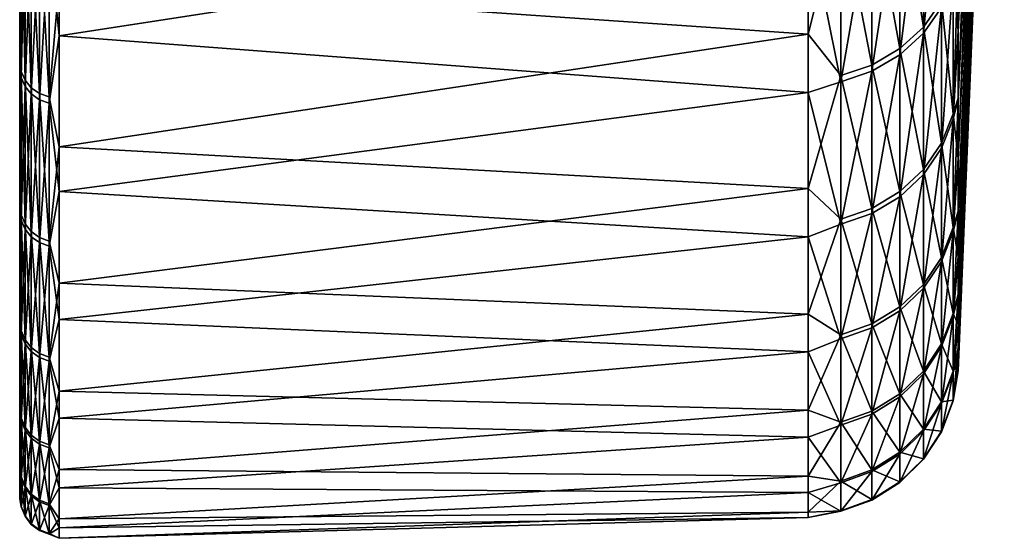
# Model space of a CAD drawing. Header units: metres. Extents: x 59 to 135, y -85 to 87.
# Tile 1 of 210: x 59 to 72, y -85 to -78. Entities that reach past the tile are written whole.
import ezdxf

# ---------------------------------------------------------------- set-up
doc = ezdxf.new("R2010")
doc.units = ezdxf.units.M
doc.layers.add('solid_21_404_502_XXX', color=7, linetype='CONTINUOUS')

msp = doc.modelspace()

# ---------------------------------------------------------------- linework, layer by layer
at = {"layer": 'solid_21_404_502_XXX'}
for points in [[(59, -84.156273, 7.615823), (59, 84.286781, 6), (59, 83.488174, 6)], [(59, -84.156273, 7.615823), (59, 83.689133, 11.67921), (59, 84.286781, 6)], [(59, 83.761658, -11.147238), (59, -83.945526, -9.665577), (59, 83.488174, -6)], [(59, 83.761658, -11.147238), (59, -83.090164, -15.372021), (59, -83.945526, -9.665577)], [(59, 83.761658, -11.147238), (59, 82.92157, -16.257021), (59, -83.090164, -15.372021)], [(59, -83.440346, 13.341134), (59, 82.708168, 17.309969), (59, 83.689133, 11.67921)], [(59, -84.156273, 7.615823), (59, -83.440346, 13.341134), (59, 83.689133, 11.67921)], [(59, -84.409454, -3.914168), (59, 83.679565, -2.001526), (59, 83.488174, -6)], [(59, -84.156273, 7.615823), (59, 83.488174, 6), (59, 83.679565, 2.001526)], [(59, -84.479797, 1.855262), (59, 83.679565, 2.001526), (59, 83.679565, -2.001526)], [(59, -84.409454, -3.914168), (59, -84.479797, 1.855262), (59, 83.679565, -2.001526)], [(59, -84.479797, 1.855262), (59, -84.156273, 7.615823), (59, 83.679565, 2.001526)], [(59, -83.945526, -9.665577), (59, -84.409454, -3.914168), (59, 83.488174, -6)], [(59, 82.92157, -16.257021), (59, -81.847366, -21.006769), (59, -83.090164, -15.372021)], [(59, 82.92157, -16.257021), (59, 81.770096, -21.305588), (59, -81.847366, -21.006769)], [(59, -82.335327, 19.004444), (59, 81.348885, 22.861198), (59, 82.708168, 17.309969)], [(59, -83.440346, 13.341134), (59, -82.335327, 19.004444), (59, 82.708168, 17.309969)], [(59, 81.770096, -21.305588), (59, 80.311546, -26.27416), (59, -81.847366, -21.006769)], [(59, -80.846359, 24.579268), (59, 79.617409, 28.308016), (59, 81.348885, 22.861198)], [(59, -82.335327, 19.004444), (59, -80.846359, 24.579268), (59, 81.348885, 22.861198)], [(59, 80.311546, -26.27416), (59, -80.222961, -26.543432), (59, -81.847366, -21.006769)], [(59, 80.311546, -26.27416), (59, 78.551414, -31.144053), (59, -80.222961, -26.543432)], [(59, -78.980499, 30.039265), (59, 77.521759, 33.62521), (59, 79.617409, 28.308016)], [(59, -80.846359, 24.579268), (59, -78.980499, 30.039265), (59, 79.617409, 28.308016)], [(59, 78.551414, -31.144053), (59, -78.224594, -31.956083), (59, -80.222961, -26.543432)], [(59, -78.980499, 30.039265), (59, -76.746208, 35.359512), (59, 77.521759, 33.62521)], [(71.786453, -65.731552, -16.430183), (71.185867, -78.408562, -26.711264), (71.18586, -77.44017, -29.40106)], [(71.786453, -65.731552, -16.430183), (71.185867, -79.283577, -23.989614), (71.185867, -78.408562, -26.711264)], [(71.786453, -65.731552, -16.430183), (71.745094, -67.666893, -12.968342), (71.185867, -79.283577, -23.989614)], [(71.745094, -67.666893, -12.968342), (71.185867, -80.749382, -18.463905), (71.18586, -80.064323, -21.239491)], [(71.745094, -67.666893, -12.968342), (71.18586, -80.064323, -21.239491), (71.185867, -79.283577, -23.989614)], [(71.745094, -67.666893, -12.968342), (71.705795, -69.338112, -9.371531), (71.185867, -80.749382, -18.463905)], [(71.705795, -69.338112, -9.371531), (71.185867, -81.830643, -12.850291), (71.18586, -81.338608, -15.6665)], [(71.705795, -69.338112, -9.371531), (71.18586, -81.338608, -15.6665), (71.185867, -80.749382, -18.463905)], [(71.705795, -69.338112, -9.371531), (71.66877, -70.735878, -5.659863), (71.185867, -81.830643, -12.850291)], [(71.66877, -70.735878, -5.659863), (71.18586, -82.522224, -7.175534), (71.185867, -82.22541, -10.018852)], [(71.66877, -70.735878, -5.659863), (71.634232, -71.852364, -1.854097), (71.18586, -82.522224, -7.175534)], [(71.66877, -70.735878, -5.659863), (71.185867, -82.22541, -10.018852), (71.185867, -81.830643, -12.850291)], [(71.47625, -71.472618, 25.597294), (71.185867, -77.466331, 29.331915), (71.185867, -78.432495, 26.640999)], [(71.47625, -71.472618, 25.597294), (71.185867, -78.432495, 26.640999), (71.185867, -79.305061, 23.918718)], [(71.488892, -72.408554, 21.743017), (71.47625, -71.472618, 25.597294), (71.185867, -79.305061, 23.918718)], [(71.634232, -71.852364, -1.854097), (71.185867, -82.720566, -4.323476), (71.18586, -82.522224, -7.175534)], [(71.634232, -71.852364, -1.854097), (71.602371, -72.681328, 2.024483), (71.185867, -82.720566, -4.323476)], [(71.488892, -72.408554, 21.743017), (71.185867, -79.305061, 23.918718), (71.185867, -80.083145, 21.167885)], [(71.50502, -73.053856, 17.829592), (71.488892, -72.408554, 21.743017), (71.185867, -80.083145, 21.167885)], [(71.602371, -72.681328, 2.024483), (71.185867, -82.821754, 1.392453), (71.18586, -82.820648, -1.466537)], [(71.602371, -72.681328, 2.024483), (71.18586, -82.820648, -1.466537), (71.185867, -82.720566, -4.323476)], [(71.602371, -72.681328, 2.024483), (71.573364, -73.218132, 5.954187), (71.185867, -82.821754, 1.392453)], [(71.50502, -73.053856, 17.829592), (71.185867, -80.083145, 21.167885), (71.18586, -80.766037, 18.391609)], [(71.50502, -73.053856, 17.829592), (71.18586, -80.766037, 18.391609), (71.185867, -81.35244, 15.593825)], [(71.524551, -73.404922, 13.878901), (71.50502, -73.053856, 17.829592), (71.185867, -81.35244, 15.593825)], [(71.573364, -73.218132, 5.954187), (71.185867, -82.528549, 7.10164), (71.18586, -82.72451, 4.249518)], [(71.573364, -73.218132, 5.954187), (71.18586, -82.72451, 4.249518), (71.185867, -82.821754, 1.392453)], [(71.573364, -73.218132, 5.954187), (71.547379, -73.459785, 9.91304), (71.185867, -82.528549, 7.10164)], [(71.524551, -73.404922, 13.878901), (71.185867, -81.35244, 15.593825), (71.18586, -81.842255, 12.776987)], [(71.524551, -73.404922, 13.878901), (71.18586, -81.842255, 12.776987), (71.185867, -82.234314, 9.945368)], [(71.547379, -73.459785, 9.91304), (71.524551, -73.404922, 13.878901), (71.185867, -82.234314, 9.945368)], [(71.547379, -73.459785, 9.91304), (71.185867, -82.234314, 9.945368), (71.185867, -82.528549, 7.10164)], [(70.734901, -78.43943, 30.091722), (70.969337, -78.104645, 29.963291), (70.969337, -75.928902, 35.113194)], [(70.734901, -76.254356, 35.263702), (70.734901, -78.43943, 30.091722), (70.969337, -75.928902, 35.113194)], [(59.513088, -78.472031, 32.667118), (59.513088, -76.091179, 37.883137), (59.381157, -77.136971, 35.671864)], [(69.240135, -76.081001, -37.32888), (69.240135, -78.45105, -32.049908), (59.513088, -77.779861, -34.282551)], [(69.240135, -76.970238, 35.459084), (59.513088, -76.091179, 37.883137), (59.513088, -78.472031, 32.667118)], [(69.664322, -76.773003, -35.749496), (69.240135, -78.45105, -32.049908), (69.240135, -76.081001, -37.32888)], [(70.429466, -76.433479, -35.591396), (70.734901, -76.16114, -35.464581), (70.734901, -78.359833, -30.298382)], [(70.734901, -78.359833, -30.298382), (70.734901, -76.16114, -35.464581), (70.969337, -78.025391, -30.169067)], [(70.429466, -78.719917, 30.199326), (70.734901, -78.43943, 30.091722), (70.734901, -76.254356, 35.263702)], [(70.429466, -76.527031, 35.389797), (70.429466, -78.719917, 30.199326), (70.734901, -76.254356, 35.263702)], [(70.06707, -76.640602, -35.687843), (70.429466, -76.433479, -35.591396), (70.429466, -78.640038, -30.406723)], [(70.429466, -78.640038, -30.406723), (70.429466, -76.433479, -35.591396), (70.734901, -78.359833, -30.298382)], [(70.06707, -78.933235, 30.28116), (70.429466, -78.719917, 30.199326), (70.429466, -76.527031, 35.389797)], [(70.06707, -76.734406, 35.485699), (70.06707, -78.933235, 30.28116), (70.429466, -76.527031, 35.389797)], [(69.664322, -76.773003, -35.749496), (70.06707, -76.640602, -35.687843), (70.06707, -78.853134, -30.48912)], [(70.06707, -78.853134, -30.48912), (70.06707, -76.640602, -35.687843), (70.429466, -78.640038, -30.406723)], [(59.017467, -78.936012, -30.521164), (59, -78.224594, -31.956083), (59.017467, -76.721153, -35.725349)], [(59.017467, -79.01619, 30.312986), (59, -76.746208, 35.359512), (59, -78.980499, 30.039265)], [(59.017467, -76.815056, 35.522995), (59, -76.746208, 35.359512), (59.017467, -79.01619, 30.312986)], [(59.017467, -76.721153, -35.725349), (59.068981, -76.83213, -35.777027), (59.068981, -79.050194, -30.565313)], [(59.017467, -78.936012, -30.521164), (59.017467, -76.721153, -35.725349), (59.068981, -79.050194, -30.565313)], [(59.017467, -76.815056, 35.522995), (59.017467, -79.01619, 30.312986), (59.068981, -76.92617, 35.574379)], [(59.068981, -76.83213, -35.777027), (59.150913, -76.926903, -35.821159), (59.150913, -79.147705, -30.603016)], [(59.068981, -79.050194, -30.565313), (59.068981, -76.83213, -35.777027), (59.150913, -79.147705, -30.603016)], [(69.664322, -78.989365, -30.541792), (69.240135, -78.45105, -32.049908), (69.664322, -76.773003, -35.749496)], [(69.664322, -79.069595, 30.333473), (70.06707, -78.933235, 30.28116), (70.06707, -76.734406, 35.485699)], [(69.664322, -76.866966, 35.547001), (69.664322, -79.069595, 30.333473), (70.06707, -76.734406, 35.485699)], [(69.664322, -78.989365, -30.541792), (69.664322, -76.773003, -35.749496), (70.06707, -78.853134, -30.48912)], [(59.017467, -79.01619, 30.312986), (59.068981, -79.130493, 30.356836), (59.068981, -76.92617, 35.574379)], [(59.068981, -76.92617, 35.574379), (59.068981, -79.130493, 30.356836), (59.150913, -77.021057, 35.618259)], [(59.150913, -76.926903, -35.821159), (59.257481, -76.998772, -35.854626), (59.257481, -79.221649, -30.631607)], [(59.150913, -79.147705, -30.603016), (59.150913, -76.926903, -35.821159), (59.257481, -79.221649, -30.631607)], [(69.240135, -79.210617, 30.123787), (69.240135, -76.970238, 35.459084), (59.513088, -78.472031, 32.667118)], [(69.664322, -76.866966, 35.547001), (69.240135, -76.970238, 35.459084), (69.664322, -79.069595, 30.333473)], [(69.664322, -79.069595, 30.333473), (69.240135, -76.970238, 35.459084), (69.240135, -79.210617, 30.123787)], [(59.068981, -79.130493, 30.356836), (59.150913, -79.228096, 30.394279), (59.150913, -77.021057, 35.618259)], [(59.150913, -77.021057, 35.618259), (59.150913, -79.228096, 30.394279), (59.257481, -77.09301, 35.651535)], [(59.150913, -79.228096, 30.394279), (59.257481, -79.302116, 30.422676), (59.257481, -77.09301, 35.651535)], [(59.257481, -76.998772, -35.854626), (59.381157, -77.042671, -35.875069), (59.381157, -79.266815, -30.649071)], [(59.257481, -79.221649, -30.631607), (59.257481, -76.998772, -35.854626), (59.381157, -79.266815, -30.649071)], [(59.257481, -77.09301, 35.651535), (59.257481, -79.302116, 30.422676), (59.381157, -77.136971, 35.671864)], [(59.513088, -77.779861, -34.282551), (59.381157, -79.266815, -30.649071), (59.381157, -77.042671, -35.875069)], [(59.257481, -79.302116, 30.422676), (59.381157, -79.347328, 30.440022), (59.381157, -77.136971, 35.671864)], [(59.513088, -78.472031, 32.667118), (59.381157, -77.136971, 35.671864), (59.381157, -79.347328, 30.440022)], [(71.18586, -77.44017, -29.40106), (71.185867, -78.408562, -26.711264), (71.122032, -77.652054, -30.024712)], [(71.185867, -77.466331, 29.331915), (71.122032, -77.730927, 29.819921), (71.122032, -79.549095, 24.561476)], [(71.185867, -78.432495, 26.640999), (71.185867, -77.466331, 29.331915), (71.122032, -79.549095, 24.561476)], [(70.969337, -78.025391, -30.169067), (71.122032, -77.652054, -30.024712), (71.122032, -79.484077, -24.771078)], [(70.969337, -79.931557, 24.679564), (71.122032, -79.549095, 24.561476), (71.122032, -77.730927, 29.819921)], [(70.969337, -78.104645, 29.963291), (70.969337, -79.931557, 24.679564), (71.122032, -77.730927, 29.819921)], [(71.185867, -78.408562, -26.711264), (71.122032, -79.484077, -24.771078), (71.122032, -77.652054, -30.024712)], [(59.513088, -77.779861, -34.282551), (59.513088, -79.914124, -28.960876), (59.381157, -79.266815, -30.649071)], [(69.240135, -78.45105, -32.049908), (59.513088, -79.914124, -28.960876), (59.513088, -77.779861, -34.282551)], [(70.734901, -78.359833, -30.298382), (70.969337, -78.025391, -30.169067), (70.969337, -79.866226, -24.890173)], [(70.734901, -80.27417, 24.785349), (70.969337, -79.931557, 24.679564), (70.969337, -78.104645, 29.963291)], [(70.734901, -78.43943, 30.091722), (70.734901, -80.27417, 24.785349), (70.969337, -78.104645, 29.963291)], [(70.969337, -79.866226, -24.890173), (70.969337, -78.025391, -30.169067), (71.122032, -79.484077, -24.771078)], [(59.017467, -78.936012, -30.521164), (59, -80.222961, -26.543432), (59, -78.224594, -31.956083)], [(70.429466, -78.640038, -30.406723), (70.734901, -78.359833, -30.298382), (70.734901, -80.208557, -24.996861)], [(70.734901, -80.208557, -24.996861), (70.734901, -78.359833, -30.298382), (70.969337, -79.866226, -24.890173)], [(59.513088, -80.495811, 27.302458), (59.513088, -78.472031, 32.667118), (59.381157, -79.347328, 30.440022)], [(69.240135, -78.45105, -32.049908), (69.240135, -80.455322, -26.621502), (59.513088, -79.914124, -28.960876)], [(69.240135, -79.210617, 30.123787), (59.513088, -78.472031, 32.667118), (59.513088, -80.495811, 27.302458)], [(69.664322, -78.989365, -30.541792), (69.240135, -80.455322, -26.621502), (69.240135, -78.45105, -32.049908)], [(70.429466, -80.561218, 24.873976), (70.734901, -80.27417, 24.785349), (70.734901, -78.43943, 30.091722)], [(70.429466, -78.719917, 30.199326), (70.429466, -80.561218, 24.873976), (70.734901, -78.43943, 30.091722)], [(71.185867, -78.408562, -26.711264), (71.185867, -79.283577, -23.989614), (71.122032, -79.484077, -24.771078)], [(71.185867, -79.305061, 23.918718), (71.185867, -78.432495, 26.640999), (71.122032, -79.549095, 24.561476)], [(70.06707, -78.853134, -30.48912), (70.429466, -78.640038, -30.406723), (70.429466, -80.495369, -25.086246)], [(70.06707, -80.779526, 24.941381), (70.429466, -80.561218, 24.873976), (70.429466, -78.719917, 30.199326)], [(70.06707, -78.933235, 30.28116), (70.06707, -80.779526, 24.941381), (70.429466, -78.719917, 30.199326)], [(70.429466, -80.495369, -25.086246), (70.429466, -78.640038, -30.406723), (70.734901, -80.208557, -24.996861)], [(69.664322, -78.989365, -30.541792), (70.06707, -78.853134, -30.48912), (70.06707, -80.713501, -25.154224)], [(70.06707, -80.713501, -25.154224), (70.06707, -78.853134, -30.48912), (70.429466, -80.495369, -25.086246)], [(59.017467, -80.798325, -25.180662), (59, -80.222961, -26.543432), (59.017467, -78.936012, -30.521164)], [(59.017467, -80.864426, 24.967594), (59, -78.980499, 30.039265), (59, -80.846359, 24.579268)], [(59.017467, -79.01619, 30.312986), (59, -78.980499, 30.039265), (59.017467, -80.864426, 24.967594)], [(59.017467, -78.936012, -30.521164), (59.068981, -79.050194, -30.565313), (59.068981, -80.915207, -25.217087)], [(59.017467, -80.798325, -25.180662), (59.017467, -78.936012, -30.521164), (59.068981, -80.915207, -25.217087)], [(59.017467, -79.01619, 30.312986), (59.017467, -80.864426, 24.967594), (59.068981, -79.130493, 30.356836)], [(69.664322, -80.852936, -25.197681), (69.240135, -80.455322, -26.621502), (69.664322, -78.989365, -30.541792)], [(69.664322, -80.919075, 24.984468), (70.06707, -80.779526, 24.941381), (70.06707, -78.933235, 30.28116)], [(69.664322, -79.069595, 30.333473), (69.664322, -80.919075, 24.984468), (70.06707, -78.933235, 30.28116)], [(69.664322, -80.852936, -25.197681), (69.664322, -78.989365, -30.541792), (70.06707, -80.713501, -25.154224)], [(59.017467, -80.864426, 24.967594), (59.068981, -80.9814, 25.003712), (59.068981, -79.130493, 30.356836)], [(59.068981, -79.050194, -30.565313), (59.150913, -79.147705, -30.603016), (59.150913, -81.015015, -25.248192)], [(59.068981, -80.915207, -25.217087), (59.068981, -79.050194, -30.565313), (59.150913, -81.015015, -25.248192)], [(59.068981, -79.130493, 30.356836), (59.068981, -80.9814, 25.003712), (59.150913, -79.228096, 30.394279)], [(59.150913, -79.147705, -30.603016), (59.257481, -79.221649, -30.631607), (59.257481, -81.090698, -25.27178)], [(59.150913, -81.015015, -25.248192), (59.150913, -79.147705, -30.603016), (59.257481, -81.090698, -25.27178)], [(69.664322, -79.069595, 30.333473), (69.240135, -79.210617, 30.123787), (69.664322, -80.919075, 24.984468)], [(59.068981, -80.9814, 25.003712), (59.150913, -81.081284, 25.034552), (59.150913, -79.228096, 30.394279)], [(59.150913, -79.228096, 30.394279), (59.150913, -81.081284, 25.034552), (59.257481, -79.302116, 30.422676)], [(59.257481, -79.221649, -30.631607), (59.381157, -79.266815, -30.649071), (59.381157, -81.136932, -25.286188)], [(59.257481, -81.090698, -25.27178), (59.257481, -79.221649, -30.631607), (59.381157, -81.136932, -25.286188)], [(59.513088, -79.914124, -28.960876), (59.381157, -81.136932, -25.286188), (59.381157, -79.266815, -30.649071)], [(69.240135, -81.081673, 24.648037), (69.240135, -79.210617, 30.123787), (59.513088, -80.495811, 27.302458)], [(69.664322, -80.919075, 24.984468), (69.240135, -79.210617, 30.123787), (69.240135, -81.081673, 24.648037)], [(59.150913, -81.081284, 25.034552), (59.257481, -81.157036, 25.057941), (59.257481, -79.302116, 30.422676)], [(59.257481, -79.302116, 30.422676), (59.257481, -81.157036, 25.057941), (59.381157, -79.347328, 30.440022)], [(59.257481, -81.157036, 25.057941), (59.381157, -81.203308, 25.072227), (59.381157, -79.347328, 30.440022)], [(59.513088, -80.495811, 27.302458), (59.381157, -79.347328, 30.440022), (59.381157, -81.203308, 25.072227)], [(71.185867, -79.283577, -23.989614), (71.18586, -80.064323, -21.239491), (71.122032, -79.484077, -24.771078)], [(71.185867, -79.305061, 23.918718), (71.122032, -79.549095, 24.561476), (71.122032, -81.011978, 19.193333)], [(71.185867, -80.083145, 21.167885), (71.185867, -79.305061, 23.918718), (71.122032, -81.011978, 19.193333)], [(70.969337, -79.866226, -24.890173), (71.122032, -79.484077, -24.771078), (71.122032, -80.961105, -19.406811)], [(71.18586, -80.064323, -21.239491), (71.122032, -80.961105, -19.406811), (71.122032, -79.484077, -24.771078)], [(70.969337, -81.401474, 19.285612), (71.122032, -81.011978, 19.193333), (71.122032, -79.549095, 24.561476)], [(70.969337, -79.931557, 24.679564), (70.969337, -81.401474, 19.285612), (71.122032, -79.549095, 24.561476)], [(59.513088, -79.914124, -28.960876), (59.513088, -81.684769, -23.507425), (59.381157, -81.136932, -25.286188)], [(69.240135, -80.455322, -26.621502), (59.513088, -81.684769, -23.507425), (59.513088, -79.914124, -28.960876)], [(70.734901, -80.208557, -24.996861), (70.969337, -79.866226, -24.890173), (70.969337, -81.350357, -19.500116)], [(70.969337, -81.350357, -19.500116), (70.969337, -79.866226, -24.890173), (71.122032, -80.961105, -19.406811)], [(70.734901, -81.750389, 19.368277), (70.969337, -81.401474, 19.285612), (70.969337, -79.931557, 24.679564)], [(70.734901, -80.27417, 24.785349), (70.734901, -81.750389, 19.368277), (70.969337, -79.931557, 24.679564)], [(71.18586, -80.064323, -21.239491), (71.185867, -80.749382, -18.463905), (71.122032, -80.961105, -19.406811)], [(71.18586, -80.766037, 18.391609), (71.185867, -80.083145, 21.167885), (71.122032, -81.011978, 19.193333)], [(59.017467, -80.798325, -25.180662), (59, -81.847366, -21.006769), (59, -80.222961, -26.543432)], [(70.429466, -80.495369, -25.086246), (70.734901, -80.208557, -24.996861), (70.734901, -81.699051, -19.5837)], [(70.429466, -82.042709, 19.437534), (70.734901, -81.750389, 19.368277), (70.734901, -80.27417, 24.785349)], [(70.429466, -80.561218, 24.873976), (70.429466, -82.042709, 19.437534), (70.734901, -80.27417, 24.785349)], [(70.734901, -81.699051, -19.5837), (70.734901, -80.208557, -24.996861), (70.969337, -81.350357, -19.500116)], [(59.513088, -82.15332, 21.813564), (59.513088, -80.495811, 27.302458), (59.381157, -81.203308, 25.072227)], [(69.240135, -80.455322, -26.621502), (69.240135, -82.08448, -21.068975), (59.513088, -81.684769, -23.507425)], [(69.240135, -81.081673, 24.648037), (59.513088, -80.495811, 27.302458), (59.513088, -82.15332, 21.813564)], [(69.664322, -80.852936, -25.197681), (69.240135, -82.08448, -21.068975), (69.240135, -80.455322, -26.621502)], [(70.06707, -80.713501, -25.154224), (70.429466, -80.495369, -25.086246), (70.429466, -81.991188, -19.653727)], [(70.429466, -81.991188, -19.653727), (70.429466, -80.495369, -25.086246), (70.734901, -81.699051, -19.5837)], [(70.06707, -82.26503, 19.490208), (70.429466, -82.042709, 19.437534), (70.429466, -80.561218, 24.873976)], [(70.06707, -80.779526, 24.941381), (70.06707, -82.26503, 19.490208), (70.429466, -80.561218, 24.873976)], [(59.017467, -82.299774, -19.727697), (59, -81.847366, -21.006769), (59.017467, -80.798325, -25.180662)], [(59.017467, -80.798325, -25.180662), (59.068981, -80.915207, -25.217087), (59.068981, -82.418831, -19.756235)], [(59.017467, -82.299774, -19.727697), (59.017467, -80.798325, -25.180662), (59.068981, -82.418831, -19.756235)], [(69.664322, -80.852936, -25.197681), (70.06707, -80.713501, -25.154224), (70.06707, -82.213371, -19.706985)], [(69.664322, -82.40715, 19.523878), (70.06707, -82.26503, 19.490208), (70.06707, -80.779526, 24.941381)], [(69.664322, -80.919075, 24.984468), (69.664322, -82.40715, 19.523878), (70.06707, -80.779526, 24.941381)], [(70.06707, -82.213371, -19.706985), (70.06707, -80.713501, -25.154224), (70.429466, -81.991188, -19.653727)], [(71.185867, -80.749382, -18.463905), (71.18586, -81.338608, -15.6665), (71.122032, -80.961105, -19.406811)], [(71.18586, -80.766037, 18.391609), (71.122032, -81.011978, 19.193333), (71.122032, -82.113045, 13.73947)], [(71.185867, -81.35244, 15.593825), (71.18586, -80.766037, 18.391609), (71.122032, -82.113045, 13.73947)], [(59.017467, -82.351494, 19.510691), (59, -80.846359, 24.579268), (59, -82.335327, 19.004444)], [(59.017467, -80.864426, 24.967594), (59, -80.846359, 24.579268), (59.017467, -82.351494, 19.510691)], [(59.017467, -80.864426, 24.967594), (59.017467, -82.351494, 19.510691), (59.068981, -80.9814, 25.003712)], [(59.068981, -80.915207, -25.217087), (59.150913, -81.015015, -25.248192), (59.150913, -82.520493, -19.780603)], [(59.068981, -82.418831, -19.756235), (59.068981, -80.915207, -25.217087), (59.150913, -82.520493, -19.780603)], [(69.664322, -82.3554, -19.741032), (69.240135, -82.08448, -21.068975), (69.664322, -80.852936, -25.197681)], [(69.664322, -80.919075, 24.984468), (69.240135, -81.081673, 24.648037), (69.664322, -82.40715, 19.523878)], [(69.664322, -82.3554, -19.741032), (69.664322, -80.852936, -25.197681), (70.06707, -82.213371, -19.706985)], [(59.017467, -82.351494, 19.510691), (59.068981, -82.470619, 19.538914), (59.068981, -80.9814, 25.003712)], [(59.068981, -80.9814, 25.003712), (59.068981, -82.470619, 19.538914), (59.150913, -81.081284, 25.034552)], [(59.150913, -81.015015, -25.248192), (59.257481, -81.090698, -25.27178), (59.257481, -82.597588, -19.799084)], [(59.150913, -82.520493, -19.780603), (59.150913, -81.015015, -25.248192), (59.257481, -82.597588, -19.799084)], [(70.969337, -81.350357, -19.500116), (71.122032, -80.961105, -19.406811), (71.122032, -82.076538, -13.955867)], [(70.969337, -82.507828, 13.805527), (71.122032, -82.113045, 13.73947), (71.122032, -81.011978, 19.193333)], [(70.969337, -81.401474, 19.285612), (70.969337, -82.507828, 13.805527), (71.122032, -81.011978, 19.193333)], [(71.18586, -81.338608, -15.6665), (71.122032, -82.076538, -13.955867), (71.122032, -80.961105, -19.406811)], [(59.068981, -82.470619, 19.538914), (59.150913, -82.572342, 19.563015), (59.150913, -81.081284, 25.034552)], [(59.150913, -81.081284, 25.034552), (59.150913, -82.572342, 19.563015), (59.257481, -81.157036, 25.057941)], [(59.150913, -82.572342, 19.563015), (59.257481, -82.64949, 19.581291), (59.257481, -81.157036, 25.057941)], [(59.257481, -81.090698, -25.27178), (59.381157, -81.136932, -25.286188), (59.381157, -82.644676, -19.810371)], [(59.257481, -82.597588, -19.799084), (59.257481, -81.090698, -25.27178), (59.381157, -82.644676, -19.810371)], [(59.257481, -81.157036, 25.057941), (59.257481, -82.64949, 19.581291), (59.381157, -81.203308, 25.072227)], [(59.513088, -81.684769, -23.507425), (59.381157, -82.644676, -19.810371), (59.381157, -81.136932, -25.286188)], [(69.240135, -82.574699, 19.057367), (69.240135, -81.081673, 24.648037), (59.513088, -82.15332, 21.813564)], [(69.664322, -82.40715, 19.523878), (69.240135, -81.081673, 24.648037), (69.240135, -82.574699, 19.057367)], [(59.257481, -82.64949, 19.581291), (59.381157, -82.696609, 19.592455), (59.381157, -81.203308, 25.072227)], [(59.513088, -82.15332, 21.813564), (59.381157, -81.203308, 25.072227), (59.381157, -82.696609, 19.592455)], [(70.734901, -81.699051, -19.5837), (70.969337, -81.350357, -19.500116), (70.969337, -82.471153, -14.022965)], [(70.734901, -82.861488, 13.864701), (70.969337, -82.507828, 13.805527), (70.969337, -81.401474, 19.285612)], [(70.734901, -81.750389, 19.368277), (70.734901, -82.861488, 13.864701), (70.969337, -81.401474, 19.285612)], [(70.969337, -82.471153, -14.022965), (70.969337, -81.350357, -19.500116), (71.122032, -82.076538, -13.955867)], [(71.18586, -81.338608, -15.6665), (71.185867, -81.830643, -12.850291), (71.122032, -82.076538, -13.955867)], [(71.18586, -81.842255, 12.776987), (71.185867, -81.35244, 15.593825), (71.122032, -82.113045, 13.73947)], [(59.513088, -81.684769, -23.507425), (59.513088, -83.083725, -17.947012), (59.381157, -82.644676, -19.810371)], [(69.240135, -82.08448, -21.068975), (59.513088, -83.083725, -17.947012), (59.513088, -81.684769, -23.507425)], [(70.429466, -81.991188, -19.653727), (70.734901, -81.699051, -19.5837), (70.734901, -82.824654, -14.083072)], [(70.734901, -82.824654, -14.083072), (70.734901, -81.699051, -19.5837), (70.969337, -82.471153, -14.022965)], [(70.429466, -83.157784, 13.914279), (70.734901, -82.861488, 13.864701), (70.734901, -81.750389, 19.368277)], [(70.429466, -82.042709, 19.437534), (70.429466, -83.157784, 13.914279), (70.734901, -81.750389, 19.368277)], [(71.185867, -81.830643, -12.850291), (71.185867, -82.22541, -10.018852), (71.122032, -82.076538, -13.955867)], [(59.017467, -82.299774, -19.727697), (59, -83.090164, -15.372021), (59, -81.847366, -21.006769)], [(71.18586, -81.842255, 12.776987), (71.122032, -82.113045, 13.73947), (71.122032, -82.847366, 8.224241)], [(71.185867, -82.234314, 9.945368), (71.18586, -81.842255, 12.776987), (71.122032, -82.847366, 8.224241)], [(69.240135, -82.08448, -21.068975), (69.240135, -83.330925, -15.418217), (59.513088, -83.083725, -17.947012)], [(69.664322, -82.3554, -19.741032), (69.240135, -83.330925, -15.418217), (69.240135, -82.08448, -21.068975)], [(70.06707, -82.213371, -19.706985), (70.429466, -81.991188, -19.653727), (70.429466, -83.120819, -14.13343)], [(70.06707, -83.383125, 13.951984), (70.429466, -83.157784, 13.914279), (70.429466, -82.042709, 19.437534)], [(70.06707, -82.26503, 19.490208), (70.06707, -83.383125, 13.951984), (70.429466, -82.042709, 19.437534)], [(70.429466, -83.120819, -14.13343), (70.429466, -81.991188, -19.653727), (70.734901, -82.824654, -14.083072)], [(70.969337, -82.471153, -14.022965), (71.122032, -82.076538, -13.955867), (71.122032, -82.825401, -8.442594)], [(71.185867, -82.22541, -10.018852), (71.122032, -82.825401, -8.442594), (71.122032, -82.076538, -13.955867)], [(59.513088, -83.437019, 16.225414), (59.513088, -82.15332, 21.813564), (59.381157, -82.696609, 19.592455)], [(69.240135, -82.574699, 19.057367), (59.513088, -82.15332, 21.813564), (59.513088, -83.437019, 16.225414)], [(69.664322, -82.3554, -19.741032), (70.06707, -82.213371, -19.706985), (70.06707, -83.346062, -14.17173)], [(70.06707, -83.346062, -14.17173), (70.06707, -82.213371, -19.706985), (70.429466, -83.120819, -14.13343)], [(70.969337, -83.245689, 8.263782), (71.122032, -82.847366, 8.224241), (71.122032, -82.113045, 13.73947)], [(70.969337, -82.507828, 13.805527), (70.969337, -83.245689, 8.263782), (71.122032, -82.113045, 13.73947)], [(59.017467, -83.433655, -14.186625), (59, -83.090164, -15.372021), (59.017467, -82.299774, -19.727697)], [(59.017467, -83.470764, 13.966648), (59, -82.335327, 19.004444), (59, -83.440346, 13.341134)], [(59.017467, -82.351494, 19.510691), (59, -82.335327, 19.004444), (59.017467, -83.470764, 13.966648)], [(59.017467, -82.299774, -19.727697), (59.068981, -82.418831, -19.756235), (59.068981, -83.554352, -14.207146)], [(59.017467, -83.433655, -14.186625), (59.017467, -82.299774, -19.727697), (59.068981, -83.554352, -14.207146)], [(69.664322, -83.527176, 13.976088), (70.06707, -83.383125, 13.951984), (70.06707, -82.26503, 19.490208)], [(69.664322, -82.40715, 19.523878), (69.664322, -83.527176, 13.976088), (70.06707, -82.26503, 19.490208)], [(71.185867, -82.22541, -10.018852), (71.18586, -82.522224, -7.175534), (71.122032, -82.825401, -8.442594)], [(71.185867, -82.528549, 7.10164), (71.185867, -82.234314, 9.945368), (71.122032, -82.847366, 8.224241)], [(59.017467, -82.351494, 19.510691), (59.017467, -83.470764, 13.966648), (59.068981, -82.470619, 19.538914)], [(59.017467, -83.470764, 13.966648), (59.068981, -83.591507, 13.986852), (59.068981, -82.470619, 19.538914)], [(59.068981, -82.418831, -19.756235), (59.150913, -82.520493, -19.780603), (59.150913, -83.65741, -14.224669)], [(59.068981, -83.554352, -14.207146), (59.068981, -82.418831, -19.756235), (59.150913, -83.65741, -14.224669)], [(59.068981, -82.470619, 19.538914), (59.068981, -83.591507, 13.986852), (59.150913, -82.572342, 19.563015)], [(69.664322, -83.490044, -14.196213), (69.240135, -83.330925, -15.418217), (69.664322, -82.3554, -19.741032)], [(69.664322, -82.40715, 19.523878), (69.240135, -82.574699, 19.057367), (69.664322, -83.527176, 13.976088)], [(69.664322, -83.490044, -14.196213), (69.664322, -82.3554, -19.741032), (70.06707, -83.346062, -14.17173)], [(70.734901, -82.824654, -14.083072), (70.969337, -82.471153, -14.022965), (70.969337, -83.223618, -8.483185)], [(70.969337, -83.223618, -8.483185), (70.969337, -82.471153, -14.022965), (71.122032, -82.825401, -8.442594)], [(59.068981, -83.591507, 13.986852), (59.150913, -83.694611, 14.004104), (59.150913, -82.572342, 19.563015)], [(59.150913, -82.520493, -19.780603), (59.257481, -82.597588, -19.799084), (59.257481, -83.735565, -14.23796)], [(59.150913, -83.65741, -14.224669), (59.150913, -82.520493, -19.780603), (59.257481, -83.735565, -14.23796)], [(59.150913, -82.572342, 19.563015), (59.150913, -83.694611, 14.004104), (59.257481, -82.64949, 19.581291)], [(59.257481, -82.597588, -19.799084), (59.381157, -82.644676, -19.810371), (59.381157, -83.78331, -14.246078)], [(59.257481, -83.735565, -14.23796), (59.257481, -82.597588, -19.799084), (59.381157, -83.78331, -14.246078)], [(69.240135, -83.682716, 13.377844), (69.240135, -82.574699, 19.057367), (59.513088, -83.437019, 16.225414)], [(69.664322, -83.527176, 13.976088), (69.240135, -82.574699, 19.057367), (69.240135, -83.682716, 13.377844)], [(70.734901, -83.602509, 8.299203), (70.969337, -83.245689, 8.263782), (70.969337, -82.507828, 13.805527)], [(70.734901, -82.861488, 13.864701), (70.734901, -83.602509, 8.299203), (70.969337, -82.507828, 13.805527)], [(71.18586, -82.522224, -7.175534), (71.185867, -82.720566, -4.323476), (71.122032, -82.825401, -8.442594)], [(71.185867, -82.528549, 7.10164), (71.122032, -82.847366, 8.224241), (71.122032, -83.211678, 2.672281)], [(71.18586, -82.72451, 4.249518), (71.185867, -82.528549, 7.10164), (71.122032, -83.211678, 2.672281)], [(59.150913, -83.694611, 14.004104), (59.257481, -83.772804, 14.017187), (59.257481, -82.64949, 19.581291)], [(59.257481, -82.64949, 19.581291), (59.257481, -83.772804, 14.017187), (59.381157, -82.696609, 19.592455)], [(59.257481, -83.772804, 14.017187), (59.381157, -83.820572, 14.025179), (59.381157, -82.696609, 19.592455)], [(59.513088, -83.083725, -17.947012), (59.381157, -83.78331, -14.246078), (59.381157, -82.644676, -19.810371)], [(59.513088, -83.437019, 16.225414), (59.381157, -82.696609, 19.592455), (59.381157, -83.820572, 14.025179)], [(71.185867, -82.720566, -4.323476), (71.122032, -83.204346, -2.891614), (71.122032, -82.825401, -8.442594)], [(71.185867, -82.720566, -4.323476), (71.18586, -82.820648, -1.466537), (71.122032, -83.204346, -2.891614)], [(71.185867, -82.821754, 1.392453), (71.18586, -82.72451, 4.249518), (71.122032, -83.211678, 2.672281)], [(70.429466, -83.120819, -14.13343), (70.734901, -82.824654, -14.083072), (70.734901, -83.580338, -8.519547)], [(70.734901, -83.580338, -8.519547), (70.734901, -82.824654, -14.083072), (70.969337, -83.223618, -8.483185)], [(70.969337, -83.223618, -8.483185), (71.122032, -82.825401, -8.442594), (71.122032, -83.204346, -2.891614)], [(70.969337, -83.611748, 2.685129), (71.122032, -83.211678, 2.672281), (71.122032, -82.847366, 8.224241)], [(70.969337, -83.245689, 8.263782), (70.969337, -83.611748, 2.685129), (71.122032, -82.847366, 8.224241)], [(71.18586, -82.820648, -1.466537), (71.185867, -82.821754, 1.392453), (71.122032, -83.204346, -2.891614)], [(71.185867, -82.821754, 1.392453), (71.122032, -83.211678, 2.672281), (71.122032, -83.204346, -2.891614)], [(70.429466, -83.901451, 8.328879), (70.734901, -83.602509, 8.299203), (70.734901, -82.861488, 13.864701)], [(70.429466, -83.157784, 13.914279), (70.429466, -83.901451, 8.328879), (70.734901, -82.861488, 13.864701)], [(59.017467, -83.433655, -14.186625), (59, -83.945526, -9.665577), (59, -83.090164, -15.372021)], [(59.513088, -83.083725, -17.947012), (59.513088, -84.10463, -12.304934), (59.381157, -83.78331, -14.246078)], [(69.240135, -83.330925, -15.418217), (59.513088, -84.10463, -12.304934), (59.513088, -83.083725, -17.947012)], [(70.06707, -83.346062, -14.17173), (70.429466, -83.120819, -14.13343), (70.429466, -83.879204, -8.550011)], [(70.06707, -84.128815, 8.351449), (70.429466, -83.901451, 8.328879), (70.429466, -83.157784, 13.914279)], [(70.06707, -83.383125, 13.951984), (70.06707, -84.128815, 8.351449), (70.429466, -83.157784, 13.914279)], [(70.429466, -83.879204, -8.550011), (70.429466, -83.120819, -14.13343), (70.734901, -83.580338, -8.519547)], [(70.734901, -83.580338, -8.519547), (70.969337, -83.223618, -8.483185), (70.969337, -83.604378, -2.905516)], [(70.969337, -83.604378, -2.905516), (71.122032, -83.204346, -2.891614), (71.122032, -83.211678, 2.672281)], [(70.969337, -83.604378, -2.905516), (70.969337, -83.223618, -8.483185), (71.122032, -83.204346, -2.891614)], [(70.969337, -83.611748, 2.685129), (70.969337, -83.604378, -2.905516), (71.122032, -83.211678, 2.672281)], [(69.240135, -83.330925, -15.418217), (69.240135, -84.188835, -9.69557), (59.513088, -84.10463, -12.304934)], [(69.664322, -83.490044, -14.196213), (69.240135, -84.188835, -9.69557), (69.240135, -83.330925, -15.418217)], [(69.664322, -83.490044, -14.196213), (70.06707, -83.346062, -14.17173), (70.06707, -84.106506, -8.57318)], [(70.06707, -84.106506, -8.57318), (70.06707, -83.346062, -14.17173), (70.429466, -83.879204, -8.550011)], [(70.734901, -83.970139, 2.696638), (70.969337, -83.611748, 2.685129), (70.969337, -83.245689, 8.263782)], [(70.734901, -83.602509, 8.299203), (70.734901, -83.970139, 2.696638), (70.969337, -83.245689, 8.263782)], [(59.017467, -84.194901, -8.582191), (59, -83.945526, -9.665577), (59.017467, -83.433655, -14.186625)], [(59.017467, -84.217232, 8.360227), (59, -83.440346, 13.341134), (59, -84.156273, 7.615823)], [(59.017467, -83.470764, 13.966648), (59, -83.440346, 13.341134), (59.017467, -84.217232, 8.360227)], [(59.017467, -83.433655, -14.186625), (59.068981, -83.554352, -14.207146), (59.068981, -84.316696, -8.594604)], [(59.017467, -84.194901, -8.582191), (59.017467, -83.433655, -14.186625), (59.068981, -84.316696, -8.594604)], [(59.017467, -83.470764, 13.966648), (59.017467, -84.217232, 8.360227), (59.068981, -83.591507, 13.986852)], [(59.513088, -84.341057, 10.563437), (59.513088, -83.437019, 16.225414), (59.381157, -83.820572, 14.025179)], [(69.240135, -83.682716, 13.377844), (59.513088, -83.437019, 16.225414), (59.513088, -84.341057, 10.563437)], [(69.664322, -84.251808, -8.587991), (69.240135, -84.188835, -9.69557), (69.664322, -83.490044, -14.196213)], [(69.664322, -84.274147, 8.365877), (70.06707, -84.128815, 8.351449), (70.06707, -83.383125, 13.951984)], [(69.664322, -83.527176, 13.976088), (69.664322, -84.274147, 8.365877), (70.06707, -83.383125, 13.951984)], [(69.664322, -84.251808, -8.587991), (69.664322, -83.490044, -14.196213), (70.06707, -84.106506, -8.57318)], [(59.017467, -84.217232, 8.360227), (59.068981, -84.339058, 8.37232), (59.068981, -83.591507, 13.986852)], [(59.068981, -83.554352, -14.207146), (59.150913, -83.65741, -14.224669), (59.150913, -84.420692, -8.605206)], [(59.068981, -84.316696, -8.594604), (59.068981, -83.554352, -14.207146), (59.150913, -84.420692, -8.605206)], [(59.068981, -83.591507, 13.986852), (59.068981, -84.339058, 8.37232), (59.150913, -83.694611, 14.004104)], [(69.664322, -83.527176, 13.976088), (69.240135, -83.682716, 13.377844), (69.664322, -84.274147, 8.365877)], [(70.429466, -83.879204, -8.550011), (70.734901, -83.580338, -8.519547), (70.734901, -83.962738, -2.91797)], [(70.429466, -84.270401, 2.706281), (70.734901, -83.970139, 2.696638), (70.734901, -83.602509, 8.299203)], [(70.429466, -83.901451, 8.328879), (70.429466, -84.270401, 2.706281), (70.734901, -83.602509, 8.299203)], [(70.734901, -83.962738, -2.91797), (70.734901, -83.580338, -8.519547), (70.969337, -83.604378, -2.905516)], [(70.734901, -83.962738, -2.91797), (70.969337, -83.604378, -2.905516), (70.969337, -83.611748, 2.685129)], [(70.734901, -83.970139, 2.696638), (70.734901, -83.962738, -2.91797), (70.969337, -83.611748, 2.685129)], [(59.068981, -84.339058, 8.37232), (59.150913, -84.443085, 8.382648), (59.150913, -83.694611, 14.004104)], [(59.150913, -83.65741, -14.224669), (59.257481, -83.735565, -14.23796), (59.257481, -84.499565, -8.613245)], [(59.150913, -84.420692, -8.605206), (59.150913, -83.65741, -14.224669), (59.257481, -84.499565, -8.613245)], [(59.150913, -83.694611, 14.004104), (59.150913, -84.443085, 8.382648), (59.257481, -83.772804, 14.017187)], [(59.257481, -83.735565, -14.23796), (59.381157, -83.78331, -14.246078), (59.381157, -84.547745, -8.618156)], [(59.257481, -84.499565, -8.613245), (59.257481, -83.735565, -14.23796), (59.381157, -84.547745, -8.618156)], [(69.240135, -84.400574, 7.635946), (69.240135, -83.682716, 13.377844), (59.513088, -84.341057, 10.563437)], [(69.664322, -84.274147, 8.365877), (69.240135, -83.682716, 13.377844), (69.240135, -84.400574, 7.635946)], [(59.150913, -84.443085, 8.382648), (59.257481, -84.52198, 8.390479), (59.257481, -83.772804, 14.017187)], [(59.257481, -83.772804, 14.017187), (59.257481, -84.52198, 8.390479), (59.381157, -83.820572, 14.025179)], [(59.257481, -84.52198, 8.390479), (59.381157, -84.570168, 8.395263), (59.381157, -83.820572, 14.025179)], [(59.513088, -84.10463, -12.304934), (59.381157, -84.547745, -8.618156), (59.381157, -83.78331, -14.246078)], [(59.513088, -84.341057, 10.563437), (59.381157, -83.820572, 14.025179), (59.381157, -84.570168, 8.395263)], [(59.017467, -84.194901, -8.582191), (59, -84.409454, -3.914168), (59, -83.945526, -9.665577)], [(70.06707, -84.106506, -8.57318), (70.429466, -83.879204, -8.550011), (70.429466, -84.26297, -2.928404)], [(70.06707, -84.498756, 2.713615), (70.429466, -84.270401, 2.706281), (70.429466, -83.901451, 8.328879)], [(70.06707, -84.128815, 8.351449), (70.06707, -84.498756, 2.713615), (70.429466, -83.901451, 8.328879)], [(70.429466, -84.26297, -2.928404), (70.429466, -83.879204, -8.550011), (70.734901, -83.962738, -2.91797)], [(70.429466, -84.26297, -2.928404), (70.734901, -83.962738, -2.91797), (70.734901, -83.970139, 2.696638)], [(70.429466, -84.270401, 2.706281), (70.429466, -84.26297, -2.928404), (70.734901, -83.970139, 2.696638)], [(59.513088, -84.10463, -12.304934), (59.513088, -84.742844, -6.606866), (59.381157, -84.547745, -8.618156)], [(69.240135, -84.188835, -9.69557), (59.513088, -84.742844, -6.606866), (59.513088, -84.10463, -12.304934)], [(69.664322, -84.251808, -8.587991), (70.06707, -84.106506, -8.57318), (70.06707, -84.49131, -2.93634)], [(69.664322, -84.644737, 2.718303), (70.06707, -84.498756, 2.713615), (70.06707, -84.128815, 8.351449)], [(69.664322, -84.274147, 8.365877), (69.664322, -84.644737, 2.718303), (70.06707, -84.128815, 8.351449)], [(70.06707, -84.49131, -2.93634), (70.06707, -84.106506, -8.57318), (70.429466, -84.26297, -2.928404)], [(59.017467, -84.587563, 2.716467), (59, -84.156273, 7.615823), (59, -84.479797, 1.855262)], [(59.017467, -84.217232, 8.360227), (59, -84.156273, 7.615823), (59.017467, -84.587563, 2.716467)], [(59.017467, -84.580109, -2.939426), (59, -84.409454, -3.914168), (59.017467, -84.194901, -8.582191)], [(59.017467, -84.194901, -8.582191), (59.068981, -84.316696, -8.594604), (59.068981, -84.702461, -2.943678)], [(59.017467, -84.580109, -2.939426), (59.017467, -84.194901, -8.582191), (59.068981, -84.702461, -2.943678)], [(59.017467, -84.217232, 8.360227), (59.017467, -84.587563, 2.716467), (59.068981, -84.339058, 8.37232)], [(69.240135, -84.188835, -9.69557), (69.240135, -84.654221, -3.927718), (59.513088, -84.742844, -6.606866)], [(69.664322, -84.251808, -8.587991), (69.240135, -84.654221, -3.927718), (69.240135, -84.188835, -9.69557)], [(69.664322, -84.637276, -2.941412), (69.240135, -84.654221, -3.927718), (69.664322, -84.251808, -8.587991)], [(69.664322, -84.637276, -2.941412), (69.664322, -84.251808, -8.587991), (70.06707, -84.49131, -2.93634)], [(59.017467, -84.587563, 2.716467), (59.068981, -84.709923, 2.720396), (59.068981, -84.339058, 8.37232)], [(59.068981, -84.316696, -8.594604), (59.150913, -84.420692, -8.605206), (59.150913, -84.806938, -2.947309)], [(59.068981, -84.702461, -2.943678), (59.068981, -84.316696, -8.594604), (59.150913, -84.806938, -2.947309)], [(59.068981, -84.339058, 8.37232), (59.068981, -84.709923, 2.720396), (59.150913, -84.443085, 8.382648)], [(59.513088, -84.861328, 4.853392), (59.513088, -84.341057, 10.563437), (59.381157, -84.570168, 8.395263)], [(69.240135, -84.400574, 7.635946), (59.513088, -84.341057, 10.563437), (59.513088, -84.861328, 4.853392)], [(69.664322, -84.274147, 8.365877), (69.240135, -84.400574, 7.635946), (69.664322, -84.644737, 2.718303)], [(70.06707, -84.49131, -2.93634), (70.429466, -84.26297, -2.928404), (70.429466, -84.270401, 2.706281)], [(70.06707, -84.498756, 2.713615), (70.06707, -84.49131, -2.93634), (70.429466, -84.270401, 2.706281)], [(59.017467, -84.580109, -2.939426), (59, -84.479797, 1.855262), (59, -84.409454, -3.914168)], [(59.017467, -84.587563, 2.716467), (59, -84.479797, 1.855262), (59.017467, -84.580109, -2.939426)], [(59.068981, -84.709923, 2.720396), (59.150913, -84.814415, 2.723752), (59.150913, -84.443085, 8.382648)], [(59.150913, -84.420692, -8.605206), (59.257481, -84.499565, -8.613245), (59.257481, -84.886169, -2.950062)], [(59.150913, -84.806938, -2.947309), (59.150913, -84.420692, -8.605206), (59.257481, -84.886169, -2.950062)], [(59.150913, -84.443085, 8.382648), (59.150913, -84.814415, 2.723752), (59.257481, -84.52198, 8.390479)], [(59.257481, -84.499565, -8.613245), (59.381157, -84.547745, -8.618156), (59.381157, -84.93457, -2.951744)], [(59.257481, -84.886169, -2.950062), (59.257481, -84.499565, -8.613245), (59.381157, -84.93457, -2.951744)], [(69.240135, -84.724907, 1.858447), (69.240135, -84.400574, 7.635946), (59.513088, -84.861328, 4.853392)], [(69.664322, -84.644737, 2.718303), (69.240135, -84.400574, 7.635946), (69.240135, -84.724907, 1.858447)], [(69.664322, -84.637276, -2.941412), (70.06707, -84.49131, -2.93634), (70.06707, -84.498756, 2.713615)], [(69.664322, -84.644737, 2.718303), (69.664322, -84.637276, -2.941412), (70.06707, -84.498756, 2.713615)], [(59.017467, -84.580109, -2.939426), (59.068981, -84.702461, -2.943678), (59.068981, -84.709923, 2.720396)], [(59.017467, -84.587563, 2.716467), (59.017467, -84.580109, -2.939426), (59.068981, -84.709923, 2.720396)], [(59.150913, -84.814415, 2.723752), (59.257481, -84.893654, 2.726296), (59.257481, -84.52198, 8.390479)], [(59.257481, -84.52198, 8.390479), (59.257481, -84.893654, 2.726296), (59.381157, -84.570168, 8.395263)], [(59.257481, -84.893654, 2.726296), (59.381157, -84.942055, 2.727851), (59.381157, -84.570168, 8.395263)], [(59.513088, -84.742844, -6.606866), (59.381157, -84.93457, -2.951744), (59.381157, -84.547745, -8.618156)], [(59.513088, -84.861328, 4.853392), (59.381157, -84.570168, 8.395263), (59.381157, -84.942055, 2.727851)], [(69.664322, -84.637276, -2.941412), (69.240135, -84.724907, 1.858447), (69.240135, -84.654221, -3.927718)], [(69.664322, -84.644737, 2.718303), (69.240135, -84.724907, 1.858447), (69.664322, -84.637276, -2.941412)], [(59.068981, -84.702461, -2.943678), (59.150913, -84.806938, -2.947309), (59.150913, -84.814415, 2.723752)], [(59.068981, -84.709923, 2.720396), (59.068981, -84.702461, -2.943678), (59.150913, -84.814415, 2.723752)], [(59.513088, -84.742844, -6.606866), (59.513088, -84.995461, -0.878737), (59.381157, -84.93457, -2.951744)], [(69.240135, -84.654221, -3.927718), (59.513088, -84.995461, -0.878737), (59.513088, -84.742844, -6.606866)], [(69.240135, -84.654221, -3.927718), (69.240135, -84.724907, 1.858447), (59.513088, -84.995461, -0.878737)], [(69.240135, -84.724907, 1.858447), (59.513088, -84.861328, 4.853392), (59.513088, -84.995461, -0.878737)], [(59.150913, -84.806938, -2.947309), (59.257481, -84.886169, -2.950062), (59.257481, -84.893654, 2.726296)], [(59.150913, -84.814415, 2.723752), (59.150913, -84.806938, -2.947309), (59.257481, -84.893654, 2.726296)], [(59.257481, -84.886169, -2.950062), (59.381157, -84.93457, -2.951744), (59.381157, -84.942055, 2.727851)], [(59.257481, -84.893654, 2.726296), (59.257481, -84.886169, -2.950062), (59.381157, -84.942055, 2.727851)], [(59.513088, -84.995461, -0.878737), (59.513088, -84.861328, 4.853392), (59.381157, -84.942055, 2.727851)], [(59.513088, -84.995461, -0.878737), (59.381157, -84.942055, 2.727851), (59.381157, -84.93457, -2.951744)]]:
    msp.add_3dface(points, dxfattribs=at)

doc.saveas('drawing.dxf')
